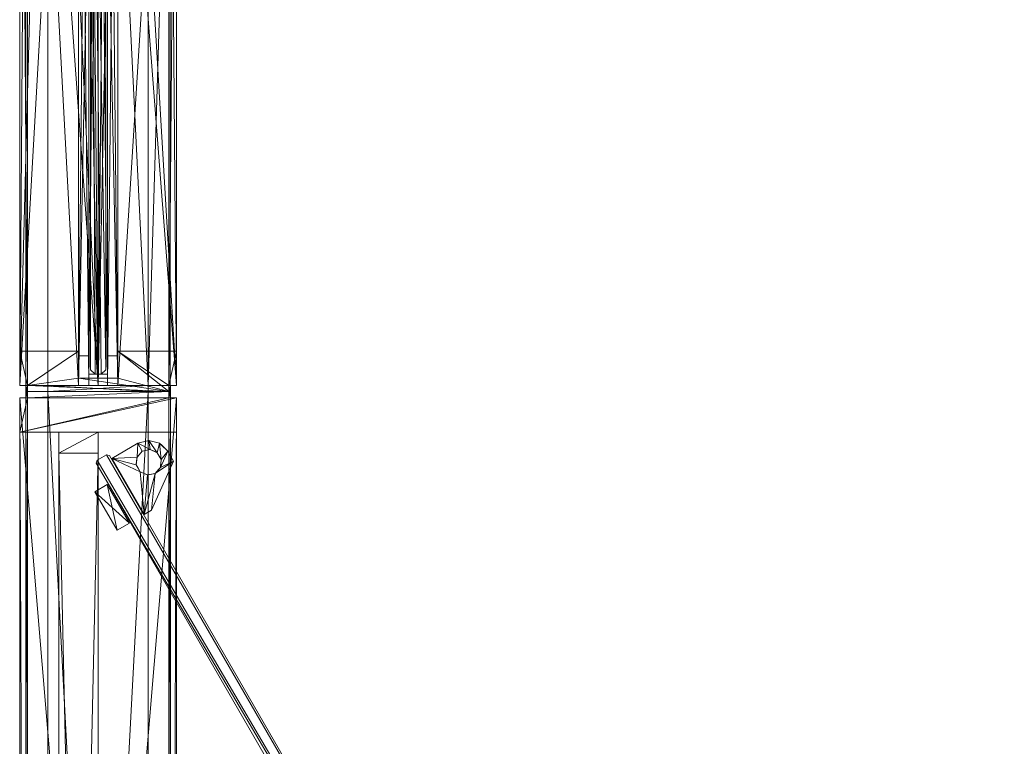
# Model space of a CAD drawing. Header units: inches. Extents: x 390 to 1835, y -266 to 136.
# Tile 27 of 256: x 1347 to 1372, y 89 to 108. Entities that reach past the tile are written whole.
import ezdxf

# ---------------------------------------------------------------- set-up
doc = ezdxf.new("R2010")
doc.units = ezdxf.units.IN
doc.header["$LTSCALE"] = 0.95294
doc.header["$MEASUREMENT"] = 0
for name, color, linetype, true_color in [('CET color Grey65', 7, 'Continuous', 0xa6a6a4), ('CET color Grey71', 7, 'Continuous', 0xb4b4b4), ('CET color Grey79', 7, 'Continuous', 0xc8c8c8), ('CET color Grey90', 7, 'Continuous', 0xe6e6e6)]:
    doc.layers.add(name, color=color, linetype=linetype, true_color=true_color)
doc.layers.add('CET Default', color=7, linetype='Continuous')

# ---------------------------------------------------------------- blocks, each defined once
blk = doc.blocks.new('*C280')
at = {"layer": 'CET color Grey65', "linetype": 'Continuous', "lineweight": 0}
mesh = blk.add_polyface(dxfattribs=at)
corners = [(47.843, 4, 119), (47.843, 4, 117.57), (0.157, 4, 119), (0.157, 4, 117.57), (47.843, 0, 119), (0.157, 0, 119), (0.157, 3.805, 117.57), (0.157, 0.195, 117.57), (0.157, 3.805, 117.375), (0.157, 4, 116.5), (0.157, 4, 117.375), (0.157, 0, 117.57), (0.157, 0.195, 117.375), (0.157, 0, 117.375), (0.157, 0, 116.5), (47.843, 0, 117.375), (47.843, 0, 116.5), (47.843, 4, 116.5), (47.843, 0.195, 117.375), (47.843, 0.195, 117.57), (47.843, 0, 117.57), (47.843, 4, 117.375), (47.843, 3.805, 117.375), (47.843, 3.805, 117.57)]
mesh.append_faces([[corners[k] for k in face] for face in [(6, 7, 2, 6), (8, 9, 7, 8), (19, 17, 22, 19), (0, 19, 23, 0)]], dxfattribs={"vtx0": -1, "vtx1": -1, "vtx2": -1, "vtx3": -1})
mesh.append_faces([[corners[k] for k in face] for face in [(9, 12, 7, 9), (9, 13, 12, 9), (19, 0, 4, 19), (19, 22, 23, 19)]], dxfattribs={"vtx0": -1, "vtx2": -1, "vtx3": -1})
mesh.append_faces([[corners[k] for k in face] for face in [(5, 7, 11, 5), (0, 23, 1, 0)]], dxfattribs={"vtx0": -1, "vtx3": -1})
mesh.append_faces([[corners[k] for k in face] for face in [(0, 1, 2, 0), (4, 0, 5, 4), (3, 6, 2, 3), (20, 19, 4, 20), (20, 4, 11, 20), (19, 20, 7, 19), (18, 19, 12, 18), (15, 18, 13, 15), (16, 15, 14, 16), (17, 16, 9, 17), (21, 17, 10, 21), (22, 21, 8, 22), (23, 22, 6, 23), (1, 23, 3, 1)]], dxfattribs={"vtx1": -1})
mesh.append_faces([[corners[k] for k in face] for face in [(6, 8, 7, 6), (5, 2, 7, 5), (18, 15, 17, 18), (19, 18, 17, 19)]], dxfattribs={"vtx1": -1, "vtx2": -1})
mesh.append_faces([[corners[k] for k in face] for face in [(1, 3, 2, 1), (0, 2, 5, 0), (8, 10, 9, 8), (9, 14, 13, 9), (15, 16, 17, 15), (17, 21, 22, 17), (4, 5, 11, 4), (20, 11, 7, 20), (19, 7, 12, 19), (18, 12, 13, 18), (15, 13, 14, 15), (16, 14, 9, 16), (17, 9, 10, 17), (21, 10, 8, 21), (22, 8, 6, 22), (23, 6, 3, 23)]], dxfattribs={"vtx2": -1})
mesh = blk.add_polyface(dxfattribs=at)
corners = [(46.969, 0, 0.376), (46.969, 4, 0.376), (47.843, 0, 0.376), (47.843, 0.197, 0.376), (47.843, 3.803, 0.376), (48, 0.197, 0.376), (48, 3.803, 0.376), (46.969, 3, 0.376), (46.969, 2, 0.376), (46.429, 3, 0.376), (46.429, 2, 0.376), (47.843, 4, 0.376), (47.843, 3.803, 116.5), (47.843, 4, 116.5), (46.969, 4, 116.5), (46.429, 3, 116.5), (46.429, 2, 116.5), (46.969, 2, 116.5), (46.969, 3, 116.5), (48, 0.197, 116.5), (48, 3.803, 116.5), (47.843, 0.197, 116.5), (47.843, 0, 116.5), (46.969, 0, 116.5)]
mesh.append_faces([[corners[k] for k in face] for face in [(1, 4, 3, 1), (21, 12, 14, 21)]], dxfattribs={"vtx0": -1, "vtx1": -1, "vtx2": -1, "vtx3": -1})
mesh.append_faces([[corners[k] for k in face] for face in [(1, 3, 2, 1), (4, 5, 3, 4)]], dxfattribs={"vtx0": -1, "vtx2": -1, "vtx3": -1})
mesh.append_faces([[corners[k] for k in face] for face in [(15, 17, 18, 15), (22, 14, 23, 22)]], dxfattribs={"vtx0": -1, "vtx3": -1})
mesh.append_faces([[corners[k] for k in face] for face in [(0, 1, 2, 0), (7, 8, 9, 7), (20, 19, 6, 20), (12, 20, 4, 12), (13, 12, 11, 13), (14, 13, 1, 14), (18, 14, 7, 18), (15, 18, 9, 15), (16, 15, 10, 16), (17, 16, 8, 17), (23, 17, 0, 23), (22, 23, 2, 22), (21, 22, 3, 21), (19, 21, 5, 19)]], dxfattribs={"vtx1": -1})
mesh.append_faces([[corners[k] for k in face] for face in [(21, 19, 12, 21), (22, 21, 14, 22)]], dxfattribs={"vtx1": -1, "vtx2": -1})
mesh.append_faces([[corners[k] for k in face] for face in [(4, 6, 5, 4), (8, 10, 9, 8), (1, 11, 4, 1), (12, 13, 14, 12), (15, 16, 17, 15), (19, 20, 12, 19), (19, 5, 6, 19), (20, 6, 4, 20), (12, 4, 11, 12), (13, 11, 1, 13), (14, 1, 7, 14), (18, 7, 9, 18), (15, 9, 10, 15), (16, 10, 8, 16), (17, 8, 0, 17), (23, 0, 2, 23), (22, 2, 3, 22), (21, 3, 5, 21)]], dxfattribs={"vtx2": -1})
mesh = blk.add_polyface(dxfattribs=at)
corners = [(46.429, 3, 116), (1.571, 3, 116), (1.571, 3, 116.5), (46.429, 3, 116.5), (1.571, 2, 116), (1.571, 2, 116.5), (46.429, 2, 116), (46.429, 2, 116.5)]
mesh.append_faces([[corners[k] for k in face] for face in [(0, 2, 3, 0), (1, 5, 2, 1), (1, 6, 4, 1), (5, 3, 2, 5), (4, 7, 5, 4), (6, 3, 7, 6)]], dxfattribs={"vtx0": -1, "vtx3": -1})
mesh.append_faces([[corners[k] for k in face] for face in [(0, 1, 2, 0), (1, 4, 5, 1), (1, 0, 6, 1), (5, 7, 3, 5), (4, 6, 7, 4), (6, 0, 3, 6)]], dxfattribs={"vtx2": -1})
mesh = blk.add_polyface(dxfattribs=at)
corners = [(44.65, 1.202, 116.5), (45.629, 1.767, 116.5), (45.448, 2.08, 116.5), (44.469, 1.515, 116.5), (44.469, 1.515, 0), (45.448, 2.08, 0), (45.629, 1.767, 0), (44.65, 1.202, 0)]
mesh.append_faces([[corners[k] for k in face] for face in [(4, 6, 7, 4)]], dxfattribs={"vtx0": -1, "vtx3": -1})
mesh.append_faces([[corners[k] for k in face] for face in [(3, 0, 2, 3), (0, 3, 7, 0), (3, 2, 4, 3), (2, 1, 5, 2), (1, 0, 6, 1)]], dxfattribs={"vtx1": -1})
mesh.append_faces([[corners[k] for k in face] for face in [(0, 1, 2, 0), (4, 5, 6, 4), (3, 4, 7, 3), (2, 5, 4, 2), (1, 6, 5, 1), (0, 7, 6, 0)]], dxfattribs={"vtx2": -1})
mesh = blk.add_polyface(dxfattribs=at)
corners = [(46.758, 0.708, 0), (46.739, 0.778, 0), (46.739, 0.778, 116.5), (46.758, 0.708, 116.5), (46.721, 0.569, 116.5), (46.721, 0.569, 0), (46.683, 0.987, 0), (46.683, 0.987, 116.5), (46.479, 0.225, 116.5), (46.479, 0.225, 0), (46.632, 0.378, 0), (46.632, 0.379, 116.5), (46.683, 0.43, 0), (46.683, 0.43, 116.5), (46.268, 0.389, 116.5), (46.067, 0.41, 116.5), (46.226, 0.079, 116.5), (45.917, 0.545, 116.5), (44.975, 0.639, 116.5), (44.867, 0.827, 116.5), (45.875, 0.743, 116.5), (45.957, 0.927, 116.5), (46.299, 1.653, 116.5), (46.132, 1.028, 116.5), (46.333, 1.007, 116.5), (46.483, 0.872, 116.5), (46.525, 0.674, 116.5), (46.443, 0.49, 116.5), (46.268, 0.389, 0), (46.443, 0.49, 0), (46.226, 0.079, 0), (46.067, 0.41, 0), (45.917, 0.545, 0), (44.975, 0.639, 0), (44.867, 0.827, 0), (45.875, 0.743, 0), (45.957, 0.927, 0), (46.299, 1.653, 0), (46.132, 1.028, 0), (46.333, 1.007, 0), (46.483, 0.872, 0), (46.525, 0.674, 0), (45.896, 0.789, 0), (45.896, 0.789, 116.5), (45.891, 0.669, 116.5), (45.891, 0.669), (46.045, 0.978, 0), (46.045, 0.978, 116.5), (45.947, 0.904, 116.5), (45.947, 0.904, 0), (46.283, 1.012, 116.5), (46.157, 1.025, 116.5), (46.157, 1.025, 0), (46.283, 1.012, 0), (46.389, 0.956, 116.5), (46.389, 0.956, 0), (46.505, 0.628, 0), (46.505, 0.628, 116.5), (46.51, 0.748, 116.5), (46.51, 0.748, 0), (46.356, 0.439, 0), (46.356, 0.439, 116.5), (46.453, 0.513, 116.5), (46.453, 0.513, 0), (46.118, 0.405, 116.5), (46.243, 0.391, 116.5), (46.243, 0.391, 0), (46.118, 0.405, 0), (46.011, 0.461, 116.5), (46.011, 0.461, 0)]
mesh.append_faces([[corners[k] for k in face] for face in [(8, 10, 11, 8), (45, 44, 32, 45), (49, 48, 42, 49), (53, 50, 52, 53), (59, 58, 40, 59), (63, 62, 56, 63), (67, 64, 66, 67)]], dxfattribs={"vtx0": -1, "vtx1": -1, "vtx3": -1})
mesh.append_faces([[corners[k] for k in face] for face in [(1, 7, 2, 1), (8, 14, 15, 8), (21, 22, 19, 21), (24, 7, 22, 24), (26, 3, 7, 26), (27, 13, 3, 27), (14, 8, 13, 14), (28, 12, 9, 28), (9, 31, 28, 9), (30, 32, 31, 30), (32, 30, 33, 32), (32, 33, 34, 32), (34, 35, 32, 34), (34, 36, 35, 34), (37, 38, 36, 37), (37, 39, 38, 37), (6, 40, 39, 6), (6, 41, 40, 6), (0, 29, 41, 0), (42, 43, 20, 42), (44, 45, 35, 44), (46, 47, 21, 46), (48, 49, 36, 48), (52, 51, 23, 52), (47, 46, 38, 47), (55, 54, 24, 55), (50, 53, 39, 50), (56, 57, 26, 56), (58, 59, 41, 58), (60, 61, 27, 60), (62, 63, 29, 62), (66, 65, 14, 66), (61, 60, 28, 61), (69, 68, 15, 69), (64, 67, 31, 64)]], dxfattribs={"vtx0": -1, "vtx2": -1, "vtx3": -1})
mesh.append_faces([[corners[k] for k in face] for face in [(0, 2, 3, 0), (3, 5, 0, 3), (12, 4, 13, 12), (13, 10, 12, 13)]], dxfattribs={"vtx0": -1, "vtx3": -1})
mesh.append_faces([[corners[k] for k in face] for face in [(35, 42, 20, 35), (20, 44, 35, 20), (36, 46, 21, 36), (21, 48, 36, 21), (38, 52, 23, 38), (23, 47, 38, 23), (40, 25, 55, 40), (39, 55, 24, 39), (24, 50, 39, 24), (41, 56, 26, 41), (26, 58, 41, 26), (29, 60, 27, 29), (27, 62, 29, 27), (28, 66, 14, 28), (14, 61, 28, 14), (32, 17, 69, 32), (31, 69, 15, 31), (15, 64, 31, 15), (8, 16, 9, 8), (16, 18, 30, 16), (18, 19, 33, 18), (19, 22, 34, 19), (22, 7, 37, 22)]], dxfattribs={"vtx1": -1})
mesh.append_faces([[corners[k] for k in face] for face in [(0, 1, 2, 0), (3, 4, 5, 3), (12, 5, 4, 12), (13, 11, 10, 13), (16, 8, 15, 16), (15, 17, 16, 15), (18, 16, 17, 18), (19, 18, 17, 19), (17, 20, 19, 17), (20, 21, 19, 20), (21, 23, 22, 21), (23, 24, 22, 23), (24, 25, 7, 24), (25, 26, 7, 25), (26, 27, 3, 26), (27, 14, 13, 27), (28, 29, 12, 28), (9, 30, 31, 9), (34, 37, 36, 34), (37, 6, 39, 37), (6, 0, 41, 6), (0, 12, 29, 0), (48, 43, 42, 48), (50, 51, 52, 50), (25, 54, 55, 25), (62, 57, 56, 62), (64, 65, 66, 64), (17, 68, 69, 17)]], dxfattribs={"vtx1": -1, "vtx2": -1})
mesh.append_faces([[corners[k] for k in face] for face in [(1, 6, 7, 1), (8, 9, 10, 8), (44, 17, 32, 44), (58, 25, 40, 58), (16, 30, 9, 16), (18, 33, 30, 18), (19, 34, 33, 19), (22, 37, 34, 22), (7, 6, 37, 7)]], dxfattribs={"vtx2": -1})
at = {"layer": 'CET color Grey71', "linetype": 'Continuous', "lineweight": 0}
mesh = blk.add_polyface(dxfattribs=at)
corners = [(46.254, 2.025, 116.382), (46.392, 1.786, 116.382), (46.254, 2.025, 0.591), (46.392, 1.786, 0.591), (46.173, 2.046, 116.382), (46.173, 2.046, 0.591), (6.646, -20.774, 116.382), (6.646, -20.774, 0.591), (6.625, -20.855, 116.382), (6.625, -20.855, 0.591), (6.763, -21.094, 116.382), (6.763, -21.094, 0.591), (6.843, -21.115, 116.382), (6.843, -21.115, 0.591), (46.37, 1.706, 0.591), (46.37, 1.706, 116.382)]
mesh.append_faces([[corners[k] for k in face] for face in [(13, 2, 3, 13), (13, 5, 2, 13), (13, 7, 5, 13), (13, 9, 7, 13)]], dxfattribs={"vtx0": -1, "vtx2": -1, "vtx3": -1})
mesh.append_faces([[corners[k] for k in face] for face in [(13, 3, 14, 13)]], dxfattribs={"vtx0": -1, "vtx3": -1})
mesh.append_faces([[corners[k] for k in face] for face in [(0, 1, 2, 0), (4, 0, 5, 4), (6, 4, 7, 6), (8, 6, 9, 8), (10, 8, 11, 10), (12, 10, 13, 12), (15, 1, 12, 15), (15, 12, 14, 15), (1, 15, 3, 1)]], dxfattribs={"vtx1": -1})
mesh.append_faces([[corners[k] for k in face] for face in [(6, 8, 12, 6), (4, 6, 12, 4), (0, 4, 12, 0), (1, 0, 12, 1)]], dxfattribs={"vtx1": -1, "vtx2": -1})
mesh.append_faces([[corners[k] for k in face] for face in [(1, 3, 2, 1), (0, 2, 5, 0), (4, 5, 7, 4), (6, 7, 9, 6), (8, 9, 11, 8), (10, 11, 13, 10), (13, 11, 9, 13), (8, 10, 12, 8), (12, 13, 14, 12), (15, 14, 3, 15)]], dxfattribs={"vtx2": -1})
at = {"layer": 'CET color Grey79', "linetype": 'Continuous', "lineweight": 0}
mesh = blk.add_polyface(dxfattribs=at)
corners = [(0.157, 3.843, 117.374), (0.157, 3.843, 117.571), (47.843, 3.843, 117.571), (47.843, 3.843, 117.374)]
mesh.append_faces([[corners[k] for k in face] for face in [(0, 2, 3, 0)]], dxfattribs={"vtx0": -1, "vtx3": -1})
mesh.append_faces([[corners[k] for k in face] for face in [(0, 1, 2, 0)]], dxfattribs={"vtx2": -1})
mesh = blk.add_polyface(dxfattribs=at)
corners = [(46.969, 0), (46.969, 4), (47.843, 0), (47.843, 0.197), (47.843, 3.803), (48, 0.197), (48, 3.803), (46.969, 3), (46.969, 2), (46.429, 3), (46.429, 2), (47.843, 4), (47.843, 3.803, 0.376), (47.843, 4, 0.376), (46.969, 4, 0.376), (46.429, 3, 0.376), (46.429, 2, 0.376), (46.969, 2, 0.376), (46.969, 3, 0.376), (48, 0.197, 0.376), (48, 3.803, 0.376), (47.843, 0.197, 0.376), (47.843, 0, 0.376), (46.969, 0, 0.376)]
mesh.append_faces([[corners[k] for k in face] for face in [(1, 4, 3, 1), (21, 12, 14, 21)]], dxfattribs={"vtx0": -1, "vtx1": -1, "vtx2": -1, "vtx3": -1})
mesh.append_faces([[corners[k] for k in face] for face in [(1, 3, 2, 1), (4, 5, 3, 4)]], dxfattribs={"vtx0": -1, "vtx2": -1, "vtx3": -1})
mesh.append_faces([[corners[k] for k in face] for face in [(15, 17, 18, 15), (22, 14, 23, 22)]], dxfattribs={"vtx0": -1, "vtx3": -1})
mesh.append_faces([[corners[k] for k in face] for face in [(0, 1, 2, 0), (7, 8, 9, 7), (20, 19, 6, 20), (12, 20, 4, 12), (13, 12, 11, 13), (14, 13, 1, 14), (18, 14, 7, 18), (15, 18, 9, 15), (16, 15, 10, 16), (17, 16, 8, 17), (23, 17, 0, 23), (22, 23, 2, 22), (21, 22, 3, 21), (19, 21, 5, 19)]], dxfattribs={"vtx1": -1})
mesh.append_faces([[corners[k] for k in face] for face in [(21, 19, 12, 21), (22, 21, 14, 22)]], dxfattribs={"vtx1": -1, "vtx2": -1})
mesh.append_faces([[corners[k] for k in face] for face in [(4, 6, 5, 4), (8, 10, 9, 8), (1, 11, 4, 1), (12, 13, 14, 12), (15, 16, 17, 15), (19, 20, 12, 19), (19, 5, 6, 19), (20, 6, 4, 20), (12, 4, 11, 12), (13, 11, 1, 13), (14, 1, 7, 14), (18, 7, 9, 18), (15, 9, 10, 15), (16, 10, 8, 16), (17, 8, 0, 17), (23, 0, 2, 23), (22, 2, 3, 22), (21, 3, 5, 21)]], dxfattribs={"vtx2": -1})
mesh = blk.add_polyface(dxfattribs=at)
corners = [(0, 3.28, 119), (0, 0.72, 119), (0, 0.72, 120), (0, 3.28, 120), (48, 3.28, 119), (48, 0.72, 120), (48, 0.72, 119), (48, 3.28, 120)]
mesh.append_faces([[corners[k] for k in face] for face in [(0, 2, 3, 0), (4, 5, 6, 4), (0, 6, 1, 0), (1, 5, 2, 1), (2, 7, 3, 2), (3, 4, 0, 3)]], dxfattribs={"vtx0": -1, "vtx3": -1})
mesh.append_faces([[corners[k] for k in face] for face in [(0, 1, 2, 0), (4, 7, 5, 4), (0, 4, 6, 0), (1, 6, 5, 1), (2, 5, 7, 2), (3, 7, 4, 3)]], dxfattribs={"vtx2": -1})
mesh = blk.add_polyface(dxfattribs=at)
corners = [(0.157, 0.157, 117.374), (0.157, 0.157, 117.571), (47.843, 0.157, 117.571), (47.843, 0.157, 117.374)]
mesh.append_faces([[corners[k] for k in face] for face in [(0, 2, 3, 0)]], dxfattribs={"vtx0": -1, "vtx3": -1})
mesh.append_faces([[corners[k] for k in face] for face in [(0, 1, 2, 0)]], dxfattribs={"vtx2": -1})
blk = doc.blocks.new('*C299')
at = {"layer": 'CET Default', "linetype": 'Continuous', "lineweight": 0, "rotation": 90.00000250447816}
blk.add_blockref('*C280', (394.454, 60.015), dxfattribs=at)
blk = doc.blocks.new('*C226')
at = {"layer": 'CET color Grey65', "linetype": 'Continuous', "lineweight": 0}
mesh = blk.add_polyface(dxfattribs=at)
corners = [(0.5, 2.5, 1.25), (25.843, 2.5, 1.25), (25.843, 4, 1.25), (2, 4, 1.25), (25.843, 4, 0.376), (2, 4, 0.376), (25.843, 3.28, 0.376), (1.28, 3.28, 0.376), (0, 2, 0.565), (25.843, 2, 0.565), (25.843, 2.5, 0.565), (0.5, 2.5, 0.565)]
mesh.append_faces([[corners[k] for k in face] for face in [(0, 2, 3, 0), (3, 4, 5, 3), (5, 6, 7, 5), (8, 10, 11, 8), (11, 1, 0, 11)]], dxfattribs={"vtx0": -1, "vtx3": -1})
mesh.append_faces([[corners[k] for k in face] for face in [(0, 1, 2, 0), (3, 2, 4, 3), (5, 4, 6, 5), (8, 9, 10, 8), (11, 10, 1, 11)]], dxfattribs={"vtx2": -1})
mesh = blk.add_polyface(dxfattribs=at)
corners = [(2, 4, 116.5), (25.843, 4, 116.5), (25.843, 2.5, 116.5), (0.5, 2.5, 116.5), (25.843, 2.5, 117.736), (0.5, 2.5, 117.736), (25.843, 2, 117.736), (0, 2, 117.736), (0, 2, 119), (25.843, 2, 119), (25.843, 4, 119), (2, 4, 119), (25.843, 4, 117.571), (2, 4, 117.571), (25.843, 3.803, 117.571), (1.803, 3.803, 117.571), (25.843, 3.803, 117.374), (1.803, 3.803, 117.374), (25.843, 4, 117.374), (2, 4, 117.374)]
mesh.append_faces([[corners[k] for k in face] for face in [(0, 2, 3, 0), (3, 4, 5, 3), (5, 6, 7, 5), (8, 10, 11, 8), (11, 12, 13, 11), (13, 14, 15, 13), (15, 16, 17, 15), (17, 18, 19, 17), (19, 1, 0, 19)]], dxfattribs={"vtx0": -1, "vtx3": -1})
mesh.append_faces([[corners[k] for k in face] for face in [(0, 1, 2, 0), (3, 2, 4, 3), (5, 4, 6, 5), (8, 9, 10, 8), (11, 10, 12, 11), (13, 12, 14, 13), (15, 14, 16, 15), (17, 16, 18, 17), (19, 18, 1, 19)]], dxfattribs={"vtx2": -1})
mesh = blk.add_polyface(dxfattribs=at)
corners = [(24.969, 1.5, 116.5), (25.654, 1.5, 116.5), (24.969, 1.5, 1.25), (25.654, 1.5, 1.25), (24.969, 0, 116.5), (24.969, 0, 1.25), (25.843, 0.197, 1.25), (26, 3.803, 1.25), (26, 0.197, 1.25), (25.843, 0, 1.25), (25.843, 4, 1.25), (25.843, 3.803, 1.25), (24.969, 4, 1.25), (24.969, 2.5, 1.25), (25.654, 2.5, 1.25), (25.654, 2.5, 116.5), (26, 3.803, 116.5), (24.969, 2.5, 116.5), (25.843, 3.803, 116.5), (24.969, 4, 116.5), (25.843, 4, 116.5), (25.843, 0, 116.5), (25.843, 0.197, 116.5), (26, 0.197, 116.5)]
mesh.append_faces([[corners[k] for k in face] for face in [(6, 3, 7, 6), (16, 1, 22, 16)]], dxfattribs={"vtx0": -1, "vtx1": -1, "vtx2": -1, "vtx3": -1})
mesh.append_faces([[corners[k] for k in face] for face in [(6, 2, 3, 6), (6, 5, 2, 6), (11, 13, 12, 11), (7, 14, 13, 7), (7, 3, 14, 7), (17, 16, 18, 17)]], dxfattribs={"vtx0": -1, "vtx2": -1, "vtx3": -1})
mesh.append_faces([[corners[k] for k in face] for face in [(6, 7, 8, 6), (19, 18, 20, 19)]], dxfattribs={"vtx0": -1, "vtx3": -1})
mesh.append_faces([[corners[k] for k in face] for face in [(0, 1, 2, 0), (4, 0, 5, 4), (10, 11, 12, 10), (23, 16, 22, 23), (21, 4, 9, 21), (22, 21, 6, 22), (23, 22, 8, 23), (16, 23, 7, 16), (18, 16, 11, 18), (20, 18, 10, 20), (19, 20, 12, 19), (17, 19, 13, 17), (15, 17, 14, 15), (1, 15, 3, 1)]], dxfattribs={"vtx1": -1})
mesh.append_faces([[corners[k] for k in face] for face in [(11, 7, 13, 11), (15, 1, 16, 15), (17, 15, 16, 17), (19, 17, 18, 19), (0, 4, 22, 0), (1, 0, 22, 1)]], dxfattribs={"vtx1": -1, "vtx2": -1})
mesh.append_faces([[corners[k] for k in face] for face in [(1, 3, 2, 1), (0, 2, 5, 0), (6, 9, 5, 6), (4, 21, 22, 4), (4, 5, 9, 4), (21, 9, 6, 21), (22, 6, 8, 22), (23, 8, 7, 23), (16, 7, 11, 16), (18, 11, 10, 18), (20, 10, 12, 20), (19, 12, 13, 19), (17, 13, 14, 17), (15, 14, 3, 15)]], dxfattribs={"vtx2": -1})
mesh = blk.add_polyface(dxfattribs=at)
corners = [(25.843, 0, 0.376), (25.843, 4, 0.376), (25.843, 4, 1.25), (25.843, 0, 1.25)]
mesh.append_faces([[corners[k] for k in face] for face in [(0, 2, 3, 0)]], dxfattribs={"vtx0": -1, "vtx3": -1})
mesh.append_faces([[corners[k] for k in face] for face in [(0, 1, 2, 0)]], dxfattribs={"vtx2": -1})
mesh = blk.add_polyface(dxfattribs=at)
corners = [(25.843, 0, 116.5), (25.843, 4, 116.5), (25.843, 4, 119), (25.843, 0, 119)]
mesh.append_faces([[corners[k] for k in face] for face in [(0, 2, 3, 0)]], dxfattribs={"vtx0": -1, "vtx3": -1})
mesh.append_faces([[corners[k] for k in face] for face in [(0, 1, 2, 0)]], dxfattribs={"vtx2": -1})
mesh = blk.add_polyface(dxfattribs=at)
corners = [(-2, 0, 1.25), (25.843, 0, 1.25), (25.843, 1.5, 1.25), (-0.5, 1.5, 1.25), (25.843, 1.5, 0.565), (-0.5, 1.5, 0.565), (25.843, 2, 0.565), (0, 2, 0.565), (-1.28, 0.72, 0.376), (25.843, 0.72, 0.376), (25.843, 0, 0.376), (-2, 0, 0.376)]
mesh.append_faces([[corners[k] for k in face] for face in [(0, 2, 3, 0), (3, 4, 5, 3), (5, 6, 7, 5), (8, 10, 11, 8), (11, 1, 0, 11)]], dxfattribs={"vtx0": -1, "vtx3": -1})
mesh.append_faces([[corners[k] for k in face] for face in [(0, 1, 2, 0), (3, 2, 4, 3), (5, 4, 6, 5), (8, 9, 10, 8), (11, 10, 1, 11)]], dxfattribs={"vtx2": -1})
mesh = blk.add_polyface(dxfattribs=at)
corners = [(-1.803, 0.197, 117.571), (25.843, 0.197, 117.571), (25.843, 0, 117.571), (-2, 0, 117.571), (25.843, 0, 119), (-2, 0, 119), (25.843, 2, 119), (0, 2, 119), (0, 2, 117.736), (25.843, 2, 117.736), (25.843, 1.5, 117.736), (-0.5, 1.5, 117.736), (25.843, 1.5, 116.5), (-0.5, 1.5, 116.5), (25.843, 0, 116.5), (-2, 0, 116.5), (25.843, 0, 117.374), (-2, 0, 117.374), (25.843, 0.197, 117.374), (-1.803, 0.197, 117.374)]
mesh.append_faces([[corners[k] for k in face] for face in [(0, 2, 3, 0), (3, 4, 5, 3), (5, 6, 7, 5), (8, 10, 11, 8), (11, 12, 13, 11), (13, 14, 15, 13), (15, 16, 17, 15), (17, 18, 19, 17), (19, 1, 0, 19)]], dxfattribs={"vtx0": -1, "vtx3": -1})
mesh.append_faces([[corners[k] for k in face] for face in [(0, 1, 2, 0), (3, 2, 4, 3), (5, 4, 6, 5), (8, 9, 10, 8), (11, 10, 12, 11), (13, 12, 14, 13), (15, 14, 16, 15), (17, 16, 18, 17), (19, 18, 1, 19)]], dxfattribs={"vtx2": -1})
at = {"layer": 'CET color Grey79', "linetype": 'Continuous', "lineweight": 0}
mesh = blk.add_polyface(dxfattribs=at)
corners = [(1.843, 3.842, 117.571), (25.843, 3.842, 117.571), (25.843, 3.842, 117.374), (1.843, 3.842, 117.374)]
mesh.append_faces([[corners[k] for k in face] for face in [(0, 2, 3, 0)]], dxfattribs={"vtx0": -1, "vtx3": -1})
mesh.append_faces([[corners[k] for k in face] for face in [(0, 1, 2, 0)]], dxfattribs={"vtx2": -1})
mesh = blk.add_polyface(dxfattribs=at)
corners = [(1.28, 3.28, 120), (25.843, 3.28, 120), (25.843, 3.28, 119), (1.28, 3.28, 119), (0, 2, 120), (25.843, 2, 120)]
mesh.append_faces([[corners[k] for k in face] for face in [(0, 2, 3, 0), (4, 1, 0, 4)]], dxfattribs={"vtx0": -1, "vtx3": -1})
mesh.append_faces([[corners[k] for k in face] for face in [(0, 1, 2, 0), (4, 5, 1, 4)]], dxfattribs={"vtx2": -1})
mesh = blk.add_polyface(dxfattribs=at)
corners = [(1.28, 3.28, 0.376), (25.843, 3.28, 0.376), (25.843, 3.28, 0), (1.28, 3.28, 0)]
mesh.append_faces([[corners[k] for k in face] for face in [(0, 2, 3, 0)]], dxfattribs={"vtx0": -1, "vtx3": -1})
mesh.append_faces([[corners[k] for k in face] for face in [(0, 1, 2, 0)]], dxfattribs={"vtx2": -1})
mesh = blk.add_polyface(dxfattribs=at)
corners = [(26, 3.28, 0), (25.843, 3.28, 0), (25.843, 3.28, 0.376), (26, 3.28, 0.376), (25.843, 0.72, 0), (25.843, 0.72, 0.376), (26, 0.72, 0), (26, 0.72, 0.376)]
mesh.append_faces([[corners[k] for k in face] for face in [(0, 2, 3, 0), (1, 5, 2, 1), (1, 6, 4, 1), (5, 3, 2, 5), (4, 7, 5, 4), (6, 3, 7, 6)]], dxfattribs={"vtx0": -1, "vtx3": -1})
mesh.append_faces([[corners[k] for k in face] for face in [(0, 1, 2, 0), (1, 4, 5, 1), (1, 0, 6, 1), (5, 7, 3, 5), (4, 6, 7, 4), (6, 0, 3, 6)]], dxfattribs={"vtx2": -1})
mesh = blk.add_polyface(dxfattribs=at)
corners = [(26, 3.28, 119), (25.843, 3.28, 119), (25.843, 3.28, 120), (26, 3.28, 120), (25.843, 0.72, 119), (25.843, 0.72, 120), (26, 0.72, 119), (26, 0.72, 120)]
mesh.append_faces([[corners[k] for k in face] for face in [(0, 2, 3, 0), (1, 5, 2, 1), (1, 6, 4, 1), (5, 3, 2, 5), (4, 7, 5, 4), (6, 3, 7, 6)]], dxfattribs={"vtx0": -1, "vtx3": -1})
mesh.append_faces([[corners[k] for k in face] for face in [(0, 1, 2, 0), (1, 4, 5, 1), (1, 0, 6, 1), (5, 7, 3, 5), (4, 6, 7, 4), (6, 0, 3, 6)]], dxfattribs={"vtx2": -1})
mesh = blk.add_polyface(dxfattribs=at)
corners = [(25.559, 1.764, 116.618), (25.559, 1.764, 117.642), (25.559, 2.236, 117.642), (25.559, 2.236, 116.618)]
mesh.append_faces([[corners[k] for k in face] for face in [(0, 2, 3, 0)]], dxfattribs={"vtx0": -1, "vtx3": -1})
mesh.append_faces([[corners[k] for k in face] for face in [(0, 1, 2, 0)]], dxfattribs={"vtx2": -1})
mesh = blk.add_polyface(dxfattribs=at)
corners = [(25.559, 1.764, 0.659), (25.559, 1.764, 1.132), (25.559, 2.236, 1.132), (25.559, 2.236, 0.659)]
mesh.append_faces([[corners[k] for k in face] for face in [(0, 2, 3, 0)]], dxfattribs={"vtx0": -1, "vtx3": -1})
mesh.append_faces([[corners[k] for k in face] for face in [(0, 1, 2, 0)]], dxfattribs={"vtx2": -1})
mesh = blk.add_polyface(dxfattribs=at)
corners = [(-1.28, 0.72, 120), (25.843, 0.72, 120), (25.843, 2, 120), (0, 2, 120), (-1.28, 0.72, 119), (25.843, 0.72, 119)]
mesh.append_faces([[corners[k] for k in face] for face in [(0, 2, 3, 0), (4, 1, 0, 4)]], dxfattribs={"vtx0": -1, "vtx3": -1})
mesh.append_faces([[corners[k] for k in face] for face in [(0, 1, 2, 0), (4, 5, 1, 4)]], dxfattribs={"vtx2": -1})
mesh = blk.add_polyface(dxfattribs=at)
corners = [(-1.28, 0.72, 0), (25.843, 0.72, 0), (25.843, 0.72, 0.376), (-1.28, 0.72, 0.376)]
mesh.append_faces([[corners[k] for k in face] for face in [(0, 2, 3, 0)]], dxfattribs={"vtx0": -1, "vtx3": -1})
mesh.append_faces([[corners[k] for k in face] for face in [(0, 1, 2, 0)]], dxfattribs={"vtx2": -1})
mesh = blk.add_polyface(dxfattribs=at)
corners = [(-1.843, 0.157, 117.374), (25.843, 0.157, 117.374), (25.843, 0.157, 117.571), (-1.843, 0.157, 117.571)]
mesh.append_faces([[corners[k] for k in face] for face in [(0, 2, 3, 0)]], dxfattribs={"vtx0": -1, "vtx3": -1})
mesh.append_faces([[corners[k] for k in face] for face in [(0, 1, 2, 0)]], dxfattribs={"vtx2": -1})
at = {"layer": 'CET color Grey90', "linetype": 'Continuous', "lineweight": 0}
mesh = blk.add_polyface(dxfattribs=at)
corners = [(0, 2, 0.659), (25.843, 2, 0.659), (25.843, 2.236, 0.659), (0.236, 2.236, 0.659), (25.843, 2.236, 1.132), (0.236, 2.236, 1.132), (25.843, 2.5, 1.132), (0.5, 2.5, 1.132)]
mesh.append_faces([[corners[k] for k in face] for face in [(0, 2, 3, 0), (3, 4, 5, 3), (5, 6, 7, 5)]], dxfattribs={"vtx0": -1, "vtx3": -1})
mesh.append_faces([[corners[k] for k in face] for face in [(0, 1, 2, 0), (3, 2, 4, 3), (5, 4, 6, 5)]], dxfattribs={"vtx2": -1})
mesh = blk.add_polyface(dxfattribs=at)
corners = [(0.5, 2.5, 116.618), (25.843, 2.5, 116.618), (25.843, 2.236, 116.618), (0.236, 2.236, 116.618), (25.843, 2.236, 117.642), (0.236, 2.236, 117.642), (25.843, 2, 117.642), (0, 2, 117.642)]
mesh.append_faces([[corners[k] for k in face] for face in [(0, 2, 3, 0), (3, 4, 5, 3), (5, 6, 7, 5)]], dxfattribs={"vtx0": -1, "vtx3": -1})
mesh.append_faces([[corners[k] for k in face] for face in [(0, 1, 2, 0), (3, 2, 4, 3), (5, 4, 6, 5)]], dxfattribs={"vtx2": -1})
mesh = blk.add_polyface(dxfattribs=at)
corners = [(25.559, 1.764, 116.618), (25.559, 2.236, 116.618), (25.559, 1.764, 1.132), (25.559, 2.236, 1.132), (25.087, 1.764, 116.618), (25.087, 1.764, 1.132), (25.087, 1.5, 116.618), (25.087, 1.5, 1.132), (25.087, 2.236, 116.618), (25.087, 2.5, 116.618), (25.087, 2.236, 1.132), (25.087, 2.5, 1.132)]
mesh.append_faces([[corners[k] for k in face] for face in [(0, 1, 2, 0), (4, 0, 5, 4), (6, 4, 7, 6), (8, 9, 10, 8), (1, 8, 3, 1)]], dxfattribs={"vtx1": -1})
mesh.append_faces([[corners[k] for k in face] for face in [(1, 3, 2, 1), (0, 2, 5, 0), (4, 5, 7, 4), (9, 11, 10, 9), (8, 10, 3, 8)]], dxfattribs={"vtx2": -1})
mesh = blk.add_polyface(dxfattribs=at)
corners = [(-0.5, 1.5, 1.132), (25.843, 1.5, 1.132), (25.843, 1.764, 1.132), (-0.236, 1.764, 1.132), (25.843, 1.764, 0.659), (-0.236, 1.764, 0.659), (25.843, 2, 0.659), (0, 2, 0.659)]
mesh.append_faces([[corners[k] for k in face] for face in [(0, 2, 3, 0), (3, 4, 5, 3), (5, 6, 7, 5)]], dxfattribs={"vtx0": -1, "vtx3": -1})
mesh.append_faces([[corners[k] for k in face] for face in [(0, 1, 2, 0), (3, 2, 4, 3), (5, 4, 6, 5)]], dxfattribs={"vtx2": -1})
mesh = blk.add_polyface(dxfattribs=at)
corners = [(0, 2, 117.642), (25.843, 2, 117.642), (25.843, 1.764, 117.642), (-0.236, 1.764, 117.642), (25.843, 1.764, 116.618), (-0.236, 1.764, 116.618), (25.843, 1.5, 116.618), (-0.5, 1.5, 116.618)]
mesh.append_faces([[corners[k] for k in face] for face in [(0, 2, 3, 0), (3, 4, 5, 3), (5, 6, 7, 5)]], dxfattribs={"vtx0": -1, "vtx3": -1})
mesh.append_faces([[corners[k] for k in face] for face in [(0, 1, 2, 0), (3, 2, 4, 3), (5, 4, 6, 5)]], dxfattribs={"vtx2": -1})
blk = doc.blocks.new('*C298')
at = {"layer": 'CET Default', "linetype": 'Continuous', "lineweight": 0, "rotation": 270.0000006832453}
blk.add_blockref('*C226', (390.454, 134.015), dxfattribs=at)
blk = doc.blocks.new('*C211')
at = {"layer": 'CET color Grey79', "linetype": 'Continuous', "lineweight": 0}
mesh = blk.add_polyface(dxfattribs=at)
corners = [(0.157, 3.843, 0.376), (-0.157, 3.843, 0.376), (-0.157, 3.843, 119), (0.157, 3.843, 119), (-0.157, 3.803, 0.376), (-0.157, 3.803, 119), (0.157, 3.803, 0.376), (0.157, 3.803, 119)]
mesh.append_faces([[corners[k] for k in face] for face in [(0, 2, 3, 0), (1, 5, 2, 1), (1, 6, 4, 1), (5, 3, 2, 5), (4, 7, 5, 4), (6, 3, 7, 6)]], dxfattribs={"vtx0": -1, "vtx3": -1})
mesh.append_faces([[corners[k] for k in face] for face in [(0, 1, 2, 0), (1, 4, 5, 1), (1, 0, 6, 1), (5, 7, 3, 5), (4, 6, 7, 4), (6, 0, 3, 6)]], dxfattribs={"vtx2": -1})
mesh = blk.add_polyface(dxfattribs=at)
corners = [(-0.157, 0.157, 0.376), (0.157, 0.157, 0.376), (0.157, 0.157, 119), (-0.157, 0.157, 119), (0.157, 0.197, 0.376), (0.157, 0.197, 119), (-0.157, 0.197, 0.376), (-0.157, 0.197, 119)]
mesh.append_faces([[corners[k] for k in face] for face in [(0, 2, 3, 0), (1, 5, 2, 1), (1, 6, 4, 1), (5, 3, 2, 5), (4, 7, 5, 4), (6, 3, 7, 6)]], dxfattribs={"vtx0": -1, "vtx3": -1})
mesh.append_faces([[corners[k] for k in face] for face in [(0, 1, 2, 0), (1, 4, 5, 1), (1, 0, 6, 1), (5, 7, 3, 5), (4, 6, 7, 4), (6, 0, 3, 6)]], dxfattribs={"vtx2": -1})
blk = doc.blocks.new('*C213')
at = {"layer": 'CET Default', "linetype": 'Continuous', "lineweight": 0, "rotation": 90.00000250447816}
blk.add_blockref('*C211', (394.454, 108.015), dxfattribs=at)
blk = doc.blocks.new('*C291')
at = {"layer": 'CET color Grey71', "linetype": 'Continuous', "lineweight": 0}
mesh = blk.add_polyface(dxfattribs=at)
corners = [(25.244, 0.079, 117.02), (25.244, -0.079, 117.02), (25.244, 0.079, 0), (25.244, -0.079, 0), (25.126, 0.197, 117.02), (25.126, 0.197, 0), (0.118, 0.197, 117.02), (0.118, 0.197, 0), (0, 0.079, 117.02), (0, 0.079, 0), (0, -0.079, 117.02), (0, -0.079, 0), (0.118, -0.197, 117.02), (0.118, -0.197), (25.126, -0.197), (25.126, -0.197, 117.02)]
mesh.append_faces([[corners[k] for k in face] for face in [(13, 2, 3, 13), (13, 5, 2, 13), (13, 7, 5, 13), (13, 9, 7, 13)]], dxfattribs={"vtx0": -1, "vtx2": -1, "vtx3": -1})
mesh.append_faces([[corners[k] for k in face] for face in [(13, 3, 14, 13)]], dxfattribs={"vtx0": -1, "vtx3": -1})
mesh.append_faces([[corners[k] for k in face] for face in [(0, 1, 2, 0), (4, 0, 5, 4), (6, 4, 7, 6), (8, 6, 9, 8), (10, 8, 11, 10), (12, 10, 13, 12), (15, 1, 12, 15), (15, 12, 14, 15), (1, 15, 3, 1)]], dxfattribs={"vtx1": -1})
mesh.append_faces([[corners[k] for k in face] for face in [(6, 8, 12, 6), (4, 6, 12, 4), (0, 4, 12, 0), (1, 0, 12, 1)]], dxfattribs={"vtx1": -1, "vtx2": -1})
mesh.append_faces([[corners[k] for k in face] for face in [(1, 3, 2, 1), (0, 2, 5, 0), (4, 5, 7, 4), (6, 7, 9, 6), (8, 9, 11, 8), (10, 11, 13, 10), (13, 11, 9, 13), (8, 10, 12, 8), (12, 13, 14, 12), (15, 14, 3, 15)]], dxfattribs={"vtx2": -1})
blk = doc.blocks.new('*C288')
at = {"layer": 'CET Default', "linetype": 'Continuous', "lineweight": 0, "rotation": 270.0000006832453}
blk.add_blockref('*C291', (392.454, 133.7, 0.661), dxfattribs=at)

msp = doc.modelspace()

# ---------------------------------------------------------------- block references
at = {"layer": 'CET Default', "linetype": 'Continuous', "lineweight": 0}
for name in ['*C298', '*C288', '*C299', '*C213']:
    msp.add_blockref(name, (956.247, -9.799), dxfattribs=at)

doc.saveas('drawing.dxf')
